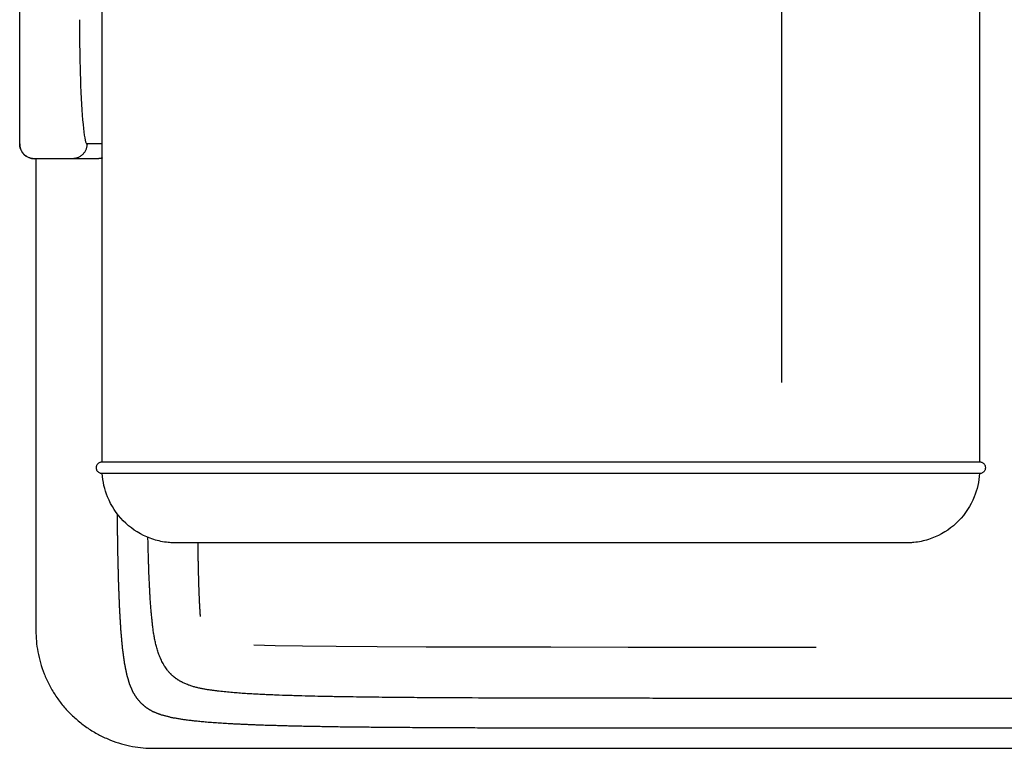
# Model space of a CAD drawing. Header units: millimetres. Extents: x -429 to 783, y -778 to 171.
# Tile 10 of 219: x -376 to -342, y -50 to -25. Entities that reach past the tile are written whole.
import ezdxf

# ---------------------------------------------------------------- set-up
doc = ezdxf.new("R2010")
doc.units = ezdxf.units.MM
doc.layers.get('0').update_dxf_attribs({"true_color": 0x000000})

msp = doc.modelspace()

# ---------------------------------------------------------------- linework, layer by layer
at = {"linetype": 'Continuous', "lineweight": -3}
for p, q in [((-367.946, -46.486), (-367.216, -46.507)), ((-367.216, -46.507), (-366.29, -46.524)), ((-366.29, -46.524), (-365.146, -46.537)), ((-365.146, -46.537), (-363.756, -46.547)), ((-363.756, -46.547), (-362.096, -46.554)), ((-362.096, -46.554), (-360.141, -46.559)), ((-360.141, -46.559), (-357.866, -46.562)), ((-357.866, -46.562), (-355.245, -46.564)), ((-355.245, -46.564), (-352.253, -46.564)), ((-352.253, -46.564), (-348.865, -46.564))]:
    msp.add_line(p, q, dxfattribs=at)
msp.add_lwpolyline([(-350.027, -37.593), (-350.027, 11.76)], dxfattribs=at)
for points, degree, knots in [([(-375.888, -25.278), (-375.888, -15.279), (-375.888, -5.279), (-375.888, -2.639), (-375.888, 0)], 2, [0, 0, 0, 199.99365, 199.99365, 223.164449, 223.164449, 223.164449]), ([(-375.888, -29.496), (-375.888, -29.496), (-375.888, -29.277), (-375.888, -28.357), (-375.888, -26.975), (-375.888, -25.848), (-375.888, -25.278)], 3, [-68.108857, -68.108857, -68.108857, -68.108857, -51.094928, -34.063285, -17.031643, 0, 0, 0, 0]), ([(-373.861, -25.278), (-373.861, -26.08), (-373.831, -27.583), (-373.73, -29.122), (-373.646, -29.498), (-373.604, -29.496)], 3, [446.328344, 446.328344, 446.328344, 446.328344, 470.207658, 492.360396, 514.513134, 514.513134, 514.513134, 514.513134]), ([(-375.888, -29.496), (-375.888, -29.506), (-375.888, -29.516), (-375.887, -29.526), (-375.887, -29.536), (-375.886, -29.546), (-375.885, -29.556), (-375.883, -29.567), (-375.882, -29.577), (-375.88, -29.587), (-375.878, -29.597), (-375.875, -29.608), (-375.873, -29.618), (-375.87, -29.629), (-375.867, -29.639), (-375.864, -29.649), (-375.861, -29.66), (-375.857, -29.67), (-375.853, -29.68), (-375.849, -29.69), (-375.844, -29.701), (-375.84, -29.711), (-375.835, -29.721), (-375.83, -29.731), (-375.824, -29.741), (-375.819, -29.75), (-375.813, -29.76), (-375.807, -29.77), (-375.8, -29.779), (-375.794, -29.788), (-375.787, -29.798), (-375.78, -29.807), (-375.773, -29.816), (-375.765, -29.824), (-375.758, -29.833), (-375.75, -29.841), (-375.742, -29.85), (-375.648, -29.944), (-375.521, -29.996), (-375.388, -29.996)], 3, [7.853982, 7.853982, 7.853982, 7.853982, 8.853981, 8.853981, 8.853981, 9.853981, 9.853981, 9.853981, 10.853981, 10.853981, 10.853981, 11.853981, 11.853981, 11.853981, 12.853981, 12.853981, 12.853981, 13.853981, 13.853981, 13.853981, 14.853982, 14.853982, 14.853982, 15.853982, 15.853982, 15.853982, 16.853982, 16.853982, 16.853982, 17.853982, 17.853982, 17.853982, 18.853982, 18.853982, 18.853982, 19.853982, 19.853982, 19.853982, 23.882718, 23.882718, 23.882718, 23.882718]), ([(-235.345, -33.197), (-235.345, -34.327), (-235.345, -35.458), (-235.346, -36.466), (-235.347, -37.475), (-235.349, -38.369), (-235.351, -39.263), (-235.354, -40.05), (-235.358, -40.837), (-235.364, -41.524), (-235.371, -42.212), (-235.38, -42.808), (-235.389, -43.403), (-235.402, -43.914), (-235.415, -44.425), (-235.432, -44.859), (-235.45, -45.293), (-235.472, -45.657), (-235.494, -46.021), (-235.521, -46.323), (-235.549, -46.625), (-235.583, -46.873), (-235.617, -47.12), (-235.657, -47.32), (-235.698, -47.52), (-235.746, -47.68), (-235.793, -47.84), (-235.849, -47.968), (-235.905, -48.096), (-235.969, -48.199), (-236.034, -48.302), (-236.107, -48.388), (-236.181, -48.474), (-236.264, -48.548), (-236.348, -48.623), (-236.442, -48.688), (-236.535, -48.754), (-236.64, -48.81), (-236.745, -48.867), (-236.861, -48.915), (-236.978, -48.964), (-237.107, -49.005), (-237.235, -49.046), (-237.377, -49.08), (-237.518, -49.114), (-237.674, -49.142), (-237.829, -49.17), (-237.998, -49.193), (-238.167, -49.215), (-238.351, -49.233), (-238.535, -49.25), (-238.734, -49.263), (-238.933, -49.277), (-239.148, -49.286), (-239.363, -49.295), (-239.595, -49.302), (-239.826, -49.308), (-240.075, -49.312), (-240.324, -49.316), (-240.59, -49.318), (-240.857, -49.32), (-241.142, -49.32), (-241.427, -49.321), (-241.731, -49.321), (-242.035, -49.321), (-242.36, -49.321), (-242.685, -49.321), (-243.041, -49.321), (-243.396, -49.321), (-243.792, -49.321), (-244.189, -49.321), (-244.636, -49.321), (-245.084, -49.321), (-245.594, -49.321), (-246.104, -49.321), (-246.687, -49.321), (-247.27, -49.321), (-247.936, -49.321), (-248.602, -49.321), (-249.362, -49.321), (-250.122, -49.321), (-250.987, -49.321), (-251.851, -49.321), (-252.831, -49.321), (-253.811, -49.321), (-254.917, -49.321), (-256.023, -49.321), (-257.266, -49.321), (-258.508, -49.321), (-259.898, -49.321), (-261.287, -49.321), (-262.835, -49.321), (-264.382, -49.321), (-266.098, -49.321), (-267.814, -49.321), (-269.709, -49.321), (-271.603, -49.321), (-273.682, -49.321), (-275.761, -49.321), (-278.004, -49.321), (-280.247, -49.321), (-282.63, -49.321), (-285.014, -49.321), (-287.512, -49.321), (-290.01, -49.321), (-292.598, -49.321), (-295.186, -49.321), (-297.838, -49.321), (-300.491, -49.321), (-303.184, -49.321), (-305.877, -49.321), (-308.586, -49.321), (-311.294, -49.321), (-313.992, -49.321), (-316.69, -49.321), (-319.354, -49.321), (-322.017, -49.321), (-324.621, -49.321), (-327.225, -49.321), (-329.745, -49.321), (-332.264, -49.321), (-334.673, -49.321), (-337.083, -49.321), (-339.358, -49.321), (-341.634, -49.321), (-343.749, -49.321), (-345.865, -49.321), (-347.797, -49.321), (-349.728, -49.321), (-351.457, -49.321), (-353.185, -49.321), (-354.716, -49.32), (-356.248, -49.32), (-357.595, -49.318), (-358.942, -49.316), (-360.118, -49.312), (-361.293, -49.308), (-362.309, -49.302), (-363.325, -49.295), (-364.194, -49.286), (-365.063, -49.277), (-365.797, -49.263), (-366.532, -49.25), (-367.144, -49.233), (-367.757, -49.215), (-368.259, -49.193), (-368.762, -49.17), (-369.168, -49.142), (-369.574, -49.114), (-369.895, -49.08), (-370.217, -49.046), (-370.466, -49.005), (-370.715, -48.964), (-370.904, -48.915), (-371.094, -48.867), (-371.236, -48.81), (-371.378, -48.754), (-371.486, -48.688), (-371.593, -48.623), (-371.678, -48.548), (-371.764, -48.474), (-371.837, -48.388), (-371.911, -48.302), (-371.975, -48.199), (-372.039, -48.096), (-372.095, -47.968), (-372.151, -47.84), (-372.199, -47.68), (-372.246, -47.52), (-372.287, -47.32), (-372.327, -47.12), (-372.361, -46.873), (-372.395, -46.625), (-372.423, -46.323), (-372.45, -46.021), (-372.472, -45.657), (-372.494, -45.293), (-372.512, -44.859), (-372.529, -44.425), (-372.542, -43.914), (-372.555, -43.403), (-372.564, -42.808), (-372.573, -42.212), (-372.574, -42.131), (-372.575, -42.05)], 2, [132, 132, 132, 133, 133, 134, 134, 135, 135, 136, 136, 137, 137, 138, 138, 139, 139, 140, 140, 141, 141, 142, 142, 143, 143, 144, 144, 145, 145, 146, 146, 147, 147, 148, 148, 149, 149, 150, 150, 151, 151, 152, 152, 153, 153, 154, 154, 155, 155, 156, 156, 157, 157, 158, 158, 159, 159, 160, 160, 161, 161, 162, 162, 163, 163, 164, 164, 165, 165, 166, 166, 167, 167, 168, 168, 169, 169, 170, 170, 171, 171, 172, 172, 173, 173, 174, 174, 175, 175, 176, 176, 177, 177, 178, 178, 179, 179, 180, 180, 181, 181, 182, 182, 183, 183, 184, 184, 185, 185, 186, 186, 187, 187, 188, 188, 189, 189, 190, 190, 191, 191, 192, 192, 193, 193, 194, 194, 195, 195, 196, 196, 197, 197, 198, 198, 199, 199, 200, 200, 201, 201, 202, 202, 203, 203, 204, 204, 205, 205, 206, 206, 207, 207, 208, 208, 209, 209, 210, 210, 211, 211, 212, 212, 213, 213, 214, 214, 215, 215, 216, 216, 217, 217, 218, 218, 219, 219, 220, 220, 221, 221, 222, 222, 223, 223, 223.118009, 223.118009, 223.118009]), ([(-373.288, -40.48), (-373.288, -40.455), (-373.283, -40.43), (-373.274, -40.406), (-373.269, -40.394), (-373.263, -40.382), (-373.256, -40.37), (-373.248, -40.359), (-373.239, -40.348), (-373.23, -40.338), (-373.22, -40.329), (-373.209, -40.32), (-373.198, -40.312), (-373.187, -40.305), (-373.174, -40.299), (-373.162, -40.294), (-373.15, -40.289), (-373.137, -40.286), (-373.125, -40.283), (-373.119, -40.282), (-373.112, -40.281), (-373.106, -40.281), (-373.101, -40.28), (-373.096, -40.28), (-373.088, -40.28)], 3, [1208.774812, 1208.774812, 1208.774812, 1208.774812, 1209.546211, 1209.546211, 1209.546211, 1209.958165, 1209.958165, 1209.958165, 1210.378822, 1210.378822, 1210.378822, 1210.79948, 1210.79948, 1210.79948, 1211.211334, 1211.211334, 1211.211334, 1211.606695, 1211.606695, 1211.606695, 1211.795957, 1211.795957, 1211.795957, 1211.952468, 1211.952468, 1211.952468, 1211.952468]), ([(-373.088, -40.28), (-373.035, -40.28), (-372.988, -40.28), (-372.929, -40.28), (-372.87, -40.28), (-372.798, -40.28), (-372.723, -40.28), (-372.685, -40.28), (-372.646, -40.28), (-372.601, -40.28), (-372.557, -40.28), (-372.508, -40.28), (-372.45, -40.28), (-372.391, -40.28), (-372.324, -40.28), (-372.243, -40.28), (-372.162, -40.28), (-372.068, -40.28), (-371.958, -40.28)], 3, [1213.341653, 1213.341653, 1213.341653, 1213.341653, 1235.681772, 1235.681772, 1235.681772, 1258.018964, 1258.018964, 1258.018964, 1269.204101, 1269.204101, 1269.204101, 1280.388273, 1280.388273, 1280.388273, 1291.56773, 1291.56773, 1291.56773, 1302.781621, 1302.781621, 1302.781621, 1302.781621]), ([(-371.958, -40.28), (-371.812, -40.28), (-371.637, -40.28), (-371.429, -40.28), (-371.324, -40.28), (-371.21, -40.28), (-371.087, -40.28), (-370.962, -40.28), (-370.828, -40.28), (-370.683, -40.28), (-370.538, -40.28), (-370.383, -40.28), (-370.218, -40.28), (-370.06, -40.28), (-369.892, -40.28), (-369.714, -40.28), (-369.528, -40.28), (-369.331, -40.28), (-369.128, -40.28), (-368.925, -40.28), (-368.715, -40.28), (-368.501, -40.28), (-368.286, -40.28), (-368.068, -40.28), (-367.847, -40.28), (-367.627, -40.28), (-367.404, -40.28), (-367.18, -40.28), (-366.956, -40.28), (-366.731, -40.28), (-366.506, -40.28), (-366.359, -40.28), (-366.213, -40.28), (-366.067, -40.28), (-365.79, -40.28), (-365.513, -40.28), (-365.235, -40.28), (-364.783, -40.28), (-364.329, -40.28), (-363.873, -40.28), (-363.418, -40.28), (-362.961, -40.28), (-362.502, -40.28), (-362.273, -40.28), (-362.044, -40.28), (-361.814, -40.28), (-361.585, -40.28), (-361.356, -40.28), (-361.127, -40.28), (-360.204, -40.28), (-359.279, -40.28), (-358.357, -40.28), (-357.895, -40.28), (-357.434, -40.28), (-356.975, -40.28), (-356.518, -40.28), (-356.062, -40.28), (-355.609, -40.28), (-355.156, -40.28), (-354.706, -40.28), (-354.26, -40.28), (-353.813, -40.28), (-353.371, -40.28), (-352.935, -40.28), (-352.5, -40.28), (-352.071, -40.28), (-351.656, -40.28), (-351.243, -40.28), (-350.843, -40.28), (-350.464, -40.28), (-350.274, -40.28), (-350.09, -40.28), (-349.912, -40.28), (-349.733, -40.28), (-349.561, -40.28), (-349.396, -40.28), (-349.061, -40.28), (-348.752, -40.28), (-348.466, -40.28), (-348.179, -40.28), (-347.915, -40.28), (-347.67, -40.28), (-347.428, -40.28), (-347.204, -40.28), (-346.995, -40.28), (-346.787, -40.28), (-346.594, -40.28), (-346.412, -40.28), (-346.23, -40.28), (-346.059, -40.28), (-345.895, -40.28), (-345.812, -40.28), (-345.732, -40.28), (-345.652, -40.28), (-345.574, -40.28), (-345.497, -40.28), (-345.422, -40.28), (-345.271, -40.28), (-345.127, -40.28), (-344.99, -40.28), (-344.853, -40.28), (-344.723, -40.28), (-344.603, -40.28), (-344.481, -40.28), (-344.369, -40.28), (-344.265, -40.28), (-344.057, -40.28), (-343.885, -40.28), (-343.75, -40.28), (-343.682, -40.28), (-343.624, -40.28), (-343.574, -40.28), (-343.525, -40.28), (-343.484, -40.28), (-343.45, -40.28), (-343.416, -40.28), (-343.389, -40.28), (-343.366, -40.28), (-343.356, -40.28), (-343.347, -40.28), (-343.339, -40.28), (-343.335, -40.28), (-343.331, -40.28), (-343.322, -40.28)], 3, [1302.781621, 1302.781621, 1302.781621, 1302.781621, 1316.588277, 1316.588277, 1316.588277, 1323.569999, 1323.569999, 1323.569999, 1330.621647, 1330.621647, 1330.621647, 1337.64446, 1337.64446, 1337.64446, 1344.341483, 1344.341483, 1344.341483, 1351.378398, 1351.378398, 1351.378398, 1358.414595, 1358.414595, 1358.414595, 1365.470707, 1365.470707, 1365.470707, 1372.504491, 1372.504491, 1372.504491, 1379.532072, 1379.532072, 1379.532072, 1384.084693, 1384.084693, 1384.084693, 1392.681497, 1392.681497, 1392.681497, 1406.705507, 1406.705507, 1406.705507, 1420.726626, 1420.726626, 1420.726626, 1427.710389, 1427.710389, 1427.710389, 1434.677788, 1434.677788, 1434.677788, 1462.689758, 1462.689758, 1462.689758, 1476.706047, 1476.706047, 1476.706047, 1490.642325, 1490.642325, 1490.642325, 1504.578401, 1504.578401, 1504.578401, 1518.558426, 1518.558426, 1518.558426, 1532.561594, 1532.561594, 1532.561594, 1546.480187, 1546.480187, 1546.480187, 1553.440213, 1553.440213, 1553.440213, 1560.413771, 1560.413771, 1560.413771, 1574.487153, 1574.487153, 1574.487153, 1588.555415, 1588.555415, 1588.555415, 1602.510711, 1602.510711, 1602.510711, 1616.473428, 1616.473428, 1616.473428, 1630.525261, 1630.525261, 1630.525261, 1637.597714, 1637.597714, 1637.597714, 1644.584168, 1644.584168, 1644.584168, 1658.543809, 1658.543809, 1658.543809, 1672.511003, 1672.511003, 1672.511003, 1686.550341, 1686.550341, 1686.550341, 1714.621308, 1714.621308, 1714.621308, 1728.631751, 1728.631751, 1728.631751, 1742.618464, 1742.618464, 1742.618464, 1756.666085, 1756.666085, 1756.666085, 1762.996603, 1762.996603, 1762.996603, 1766.498036, 1766.498036, 1766.498036, 1766.498036]), ([(-343.322, -40.28), (-343.313, -40.28), (-343.308, -40.28), (-343.304, -40.281), (-343.297, -40.281), (-343.291, -40.282), (-343.285, -40.283), (-343.273, -40.286), (-343.26, -40.289), (-343.248, -40.294), (-343.236, -40.299), (-343.224, -40.305), (-343.213, -40.312), (-343.201, -40.32), (-343.191, -40.329), (-343.181, -40.338), (-343.171, -40.348), (-343.163, -40.359), (-343.155, -40.37), (-343.148, -40.382), (-343.142, -40.394), (-343.137, -40.406), (-343.127, -40.43), (-343.123, -40.455), (-343.123, -40.48)], 3, [1766.498036, 1766.498036, 1766.498036, 1766.498036, 1766.603974, 1766.603974, 1766.603974, 1766.791876, 1766.791876, 1766.791876, 1767.184536, 1767.184536, 1767.184536, 1767.593891, 1767.593891, 1767.593891, 1768.012442, 1768.012442, 1768.012442, 1768.431484, 1768.431484, 1768.431484, 1768.842295, 1768.842295, 1768.842295, 1769.612268, 1769.612268, 1769.612268, 1769.612268]), ([(-373.088, -40.68), (-373.096, -40.68), (-373.101, -40.68), (-373.106, -40.679), (-373.112, -40.678), (-373.119, -40.678), (-373.125, -40.677), (-373.137, -40.674), (-373.15, -40.671), (-373.162, -40.666), (-373.174, -40.661), (-373.187, -40.655), (-373.198, -40.647), (-373.209, -40.64), (-373.22, -40.631), (-373.23, -40.621), (-373.239, -40.612), (-373.248, -40.601), (-373.256, -40.589), (-373.263, -40.578), (-373.269, -40.566), (-373.274, -40.553), (-373.283, -40.53), (-373.288, -40.505), (-373.288, -40.48)], 3, [1205.597155, 1205.597155, 1205.597155, 1205.597155, 1205.753668, 1205.753668, 1205.753668, 1205.94293, 1205.94293, 1205.94293, 1206.338291, 1206.338291, 1206.338291, 1206.750145, 1206.750145, 1206.750145, 1207.170803, 1207.170803, 1207.170803, 1207.59146, 1207.59146, 1207.59146, 1208.003413, 1208.003413, 1208.003413, 1208.774812, 1208.774812, 1208.774812, 1208.774812]), ([(-373.085, -40.68), (-373.085, -40.68), (-373.085, -40.68), (-373.086, -40.68), (-373.086, -40.68), (-373.087, -40.68), (-373.087, -40.68), (-373.088, -40.68)], 3, [651.08526552, 651.08526552, 651.08526552, 651.08526552, 651.09455835, 651.09455835, 651.11147375, 651.11147375, 651.12428991, 651.12428991, 651.12428991, 651.12428991]), ([(-371.958, -40.68), (-372.068, -40.68), (-372.162, -40.68), (-372.243, -40.68), (-372.324, -40.68), (-372.391, -40.68), (-372.45, -40.68), (-372.508, -40.68), (-372.557, -40.68), (-372.601, -40.68), (-372.646, -40.68), (-372.685, -40.68), (-372.723, -40.68), (-372.798, -40.68), (-372.87, -40.68), (-372.929, -40.68), (-372.988, -40.68), (-373.035, -40.68), (-373.062, -40.68), (-373.07, -40.68), (-373.077, -40.68), (-373.088, -40.68)], 3, [2236.502063, 2236.502063, 2236.502063, 2236.502063, 2247.543804, 2247.543804, 2247.543804, 2258.55164, 2258.55164, 2258.55164, 2269.564119, 2269.564119, 2269.564119, 2280.577549, 2280.577549, 2280.577549, 2302.571832, 2302.571832, 2302.571832, 2324.568999, 2324.568999, 2324.568999, 2332.01978, 2332.01978, 2332.01978, 2332.01978]), ([(-370.589, -43.031), (-370.6, -43.031), (-370.622, -43.031), (-370.647, -43.03), (-370.662, -43.03), (-370.734, -43.028), (-370.791, -43.024), (-370.933, -43.009), (-371.017, -42.996), (-371.263, -42.945), (-371.422, -42.895), (-371.575, -42.829), (-371.874, -42.7), (-372.146, -42.514), (-372.375, -42.281), (-372.603, -42.047), (-372.784, -41.772), (-372.907, -41.469), (-373.009, -41.217), (-373.069, -40.951), (-373.085, -40.68)], 3, [613.107573, 613.107573, 613.107573, 613.107573, 613.43817, 613.43817, 613.878963, 613.878963, 615.623164, 615.623164, 618.198036, 618.198036, 623.2433, 623.2433, 623.2433, 633.06895, 633.06895, 633.06895, 642.895481, 642.895481, 642.895481, 651.085266, 651.085266, 651.085266, 651.085266]), ([(-343.322, -40.68), (-343.331, -40.68), (-343.335, -40.68), (-343.339, -40.68), (-343.347, -40.68), (-343.356, -40.68), (-343.366, -40.68), (-343.389, -40.68), (-343.416, -40.68), (-343.45, -40.68), (-343.484, -40.68), (-343.525, -40.68), (-343.574, -40.68), (-343.624, -40.68), (-343.682, -40.68), (-343.75, -40.68), (-343.885, -40.68), (-344.057, -40.68), (-344.265, -40.68), (-344.369, -40.68), (-344.481, -40.68), (-344.603, -40.68), (-344.723, -40.68), (-344.853, -40.68), (-344.99, -40.68), (-345.127, -40.68), (-345.271, -40.68), (-345.422, -40.68), (-345.497, -40.68), (-345.574, -40.68), (-345.652, -40.68), (-345.732, -40.68), (-345.812, -40.68), (-345.895, -40.68), (-346.059, -40.68), (-346.23, -40.68), (-346.412, -40.68), (-346.594, -40.68), (-346.787, -40.68), (-346.995, -40.68), (-347.204, -40.68), (-347.428, -40.68), (-347.67, -40.68), (-347.915, -40.68), (-348.179, -40.68), (-348.466, -40.68), (-348.752, -40.68), (-349.061, -40.68), (-349.396, -40.68), (-349.561, -40.68), (-349.733, -40.68), (-349.912, -40.68), (-350.09, -40.68), (-350.274, -40.68), (-350.464, -40.68), (-350.843, -40.68), (-351.243, -40.68), (-351.656, -40.68), (-352.071, -40.68), (-352.5, -40.68), (-352.935, -40.68), (-353.371, -40.68), (-353.813, -40.68), (-354.26, -40.68), (-354.706, -40.68), (-355.156, -40.68), (-355.609, -40.68), (-356.062, -40.68), (-356.518, -40.68), (-356.975, -40.68), (-357.434, -40.68), (-357.895, -40.68), (-358.357, -40.68), (-359.279, -40.68), (-360.204, -40.68), (-361.127, -40.68), (-361.356, -40.68), (-361.585, -40.68), (-361.814, -40.68), (-362.044, -40.68), (-362.273, -40.68), (-362.502, -40.68), (-362.961, -40.68), (-363.418, -40.68), (-363.873, -40.68), (-364.329, -40.68), (-364.783, -40.68), (-365.235, -40.68), (-365.513, -40.68), (-365.79, -40.68), (-366.067, -40.68), (-366.213, -40.68), (-366.359, -40.68), (-366.506, -40.68), (-366.731, -40.68), (-366.956, -40.68), (-367.18, -40.68), (-367.404, -40.68), (-367.627, -40.68), (-367.847, -40.68), (-368.068, -40.68), (-368.286, -40.68), (-368.501, -40.68), (-368.715, -40.68), (-368.925, -40.68), (-369.128, -40.68), (-369.331, -40.68), (-369.528, -40.68), (-369.714, -40.68), (-369.892, -40.68), (-370.06, -40.68), (-370.218, -40.68), (-370.383, -40.68), (-370.538, -40.68), (-370.683, -40.68), (-370.828, -40.68), (-370.962, -40.68), (-371.087, -40.68), (-371.21, -40.68), (-371.324, -40.68), (-371.429, -40.68), (-371.637, -40.68), (-371.812, -40.68), (-371.958, -40.68)], 3, [1772.725764, 1772.725764, 1772.725764, 1772.725764, 1776.227649, 1776.227649, 1776.227649, 1782.558984, 1782.558984, 1782.558984, 1796.608419, 1796.608419, 1796.608419, 1810.596939, 1810.596939, 1810.596939, 1824.609191, 1824.609191, 1824.609191, 1852.683783, 1852.683783, 1852.683783, 1866.724934, 1866.724934, 1866.724934, 1880.693932, 1880.693932, 1880.693932, 1894.655376, 1894.655376, 1894.655376, 1901.642731, 1901.642731, 1901.642731, 1908.716098, 1908.716098, 1908.716098, 1922.769746, 1922.769746, 1922.769746, 1936.734266, 1936.734266, 1936.734266, 1950.691364, 1950.691364, 1950.691364, 1964.761443, 1964.761443, 1964.761443, 1978.836642, 1978.836642, 1978.836642, 1985.811101, 1985.811101, 1985.811101, 1992.772026, 1992.772026, 1992.772026, 2006.692416, 2006.692416, 2006.692416, 2020.697392, 2020.697392, 2020.697392, 2034.679223, 2034.679223, 2034.679223, 2048.617098, 2048.617098, 2048.617098, 2062.555176, 2062.555176, 2062.555176, 2076.573275, 2076.573275, 2076.573275, 2104.588863, 2104.588863, 2104.588863, 2111.557162, 2111.557162, 2111.557162, 2118.541827, 2118.541827, 2118.541827, 2132.564756, 2132.564756, 2132.564756, 2146.590577, 2146.590577, 2146.590577, 2155.188492, 2155.188492, 2155.188492, 2159.7417, 2159.7417, 2159.7417, 2166.770189, 2166.770189, 2166.770189, 2173.804881, 2173.804881, 2173.804881, 2180.861904, 2180.861904, 2180.861904, 2187.89901, 2187.89901, 2187.89901, 2194.936833, 2194.936833, 2194.936833, 2201.634721, 2201.634721, 2201.634721, 2208.658441, 2208.658441, 2208.658441, 2215.711, 2215.711, 2215.711, 2222.693624, 2222.693624, 2222.693624, 2236.502063, 2236.502063, 2236.502063, 2236.502063]), ([(-343.325, -40.68), (-343.341, -40.951), (-343.4, -41.216), (-343.502, -41.469), (-343.624, -41.772), (-343.804, -42.047), (-344.031, -42.281), (-344.258, -42.513), (-344.528, -42.7), (-344.827, -42.829), (-344.979, -42.895), (-345.137, -42.945), (-345.382, -42.996), (-345.465, -43.009), (-345.606, -43.024), (-345.663, -43.028), (-345.735, -43.03), (-345.749, -43.03), (-345.775, -43.031), (-345.796, -43.031), (-345.807, -43.031)], 3, [2.008818, 2.008818, 2.008818, 2.008818, 10.194943, 10.194943, 10.194943, 20.004416, 20.004416, 20.004416, 29.794709, 29.794709, 29.794709, 34.816465, 34.816465, 37.378693, 37.378693, 39.114292, 39.114292, 39.552944, 39.552944, 39.881953, 39.881953, 39.881953, 39.881953]), ([(-343.123, -40.48), (-343.123, -40.505), (-343.127, -40.53), (-343.137, -40.553), (-343.142, -40.566), (-343.148, -40.578), (-343.155, -40.589), (-343.163, -40.601), (-343.171, -40.612), (-343.181, -40.621), (-343.191, -40.631), (-343.201, -40.64), (-343.213, -40.647), (-343.224, -40.655), (-343.236, -40.661), (-343.248, -40.666), (-343.26, -40.671), (-343.273, -40.674), (-343.285, -40.677), (-343.291, -40.678), (-343.297, -40.678), (-343.304, -40.679), (-343.308, -40.679), (-343.313, -40.68), (-343.321, -40.68)], 3, [1769.612268, 1769.612268, 1769.612268, 1769.612268, 1770.381649, 1770.381649, 1770.381649, 1770.792145, 1770.792145, 1770.792145, 1771.210866, 1771.210866, 1771.210866, 1771.629096, 1771.629096, 1771.629096, 1772.038137, 1772.038137, 1772.038137, 1772.430496, 1772.430496, 1772.430496, 1772.618254, 1772.618254, 1772.618254, 1772.724106, 1772.724106, 1772.724106, 1772.724106]), ([(-348.583, -48.305), (-349.72, -48.305), (-350.856, -48.305), (-351.992, -48.305), (-352.562, -48.305), (-353.132, -48.305), (-353.702, -48.305), (-353.902, -48.305), (-354.101, -48.305), (-354.301, -48.305), (-354.444, -48.304), (-354.587, -48.304), (-354.73, -48.304), (-355.302, -48.304), (-355.874, -48.303), (-356.446, -48.303), (-356.589, -48.303), (-356.732, -48.302), (-356.875, -48.302), (-357.019, -48.302), (-357.162, -48.302), (-357.305, -48.301), (-357.592, -48.301), (-357.879, -48.3), (-358.166, -48.3), (-358.453, -48.299), (-358.741, -48.299), (-359.028, -48.298), (-359.172, -48.297), (-359.315, -48.297), (-359.459, -48.296), (-359.603, -48.296), (-359.747, -48.295), (-359.891, -48.295), (-360.467, -48.293), (-361.044, -48.29), (-361.62, -48.287), (-361.764, -48.286), (-361.909, -48.285), (-362.053, -48.284), (-362.125, -48.284), (-362.197, -48.283), (-362.27, -48.282), (-362.313, -48.282), (-362.356, -48.282), (-362.4, -48.282), (-362.544, -48.28), (-362.689, -48.279), (-362.833, -48.278), (-363.123, -48.276), (-363.412, -48.273), (-363.701, -48.27), (-363.991, -48.266), (-364.281, -48.263), (-364.571, -48.258), (-364.716, -48.256), (-364.861, -48.254), (-365.006, -48.251), (-365.043, -48.251), (-365.079, -48.25), (-365.115, -48.25), (-365.152, -48.249), (-365.188, -48.248), (-365.224, -48.248), (-365.297, -48.246), (-365.369, -48.245), (-365.442, -48.244), (-365.587, -48.241), (-365.733, -48.238), (-365.878, -48.234), (-366.024, -48.231), (-366.169, -48.227), (-366.315, -48.223), (-366.351, -48.222), (-366.388, -48.221), (-366.424, -48.22), (-366.461, -48.219), (-366.497, -48.218), (-366.534, -48.217), (-366.607, -48.215), (-366.68, -48.213), (-366.753, -48.21), (-366.899, -48.206), (-367.045, -48.2), (-367.192, -48.195), (-367.265, -48.192), (-367.338, -48.189), (-367.411, -48.186), (-367.484, -48.183), (-367.557, -48.179), (-367.63, -48.176), (-367.703, -48.172), (-367.776, -48.169), (-367.848, -48.165), (-367.867, -48.164), (-367.885, -48.163), (-367.903, -48.162), (-367.921, -48.161), (-367.939, -48.16), (-367.958, -48.159), (-367.994, -48.157), (-368.03, -48.155), (-368.067, -48.153), (-368.14, -48.149), (-368.212, -48.144), (-368.285, -48.139), (-368.322, -48.137), (-368.358, -48.134), (-368.395, -48.132), (-368.431, -48.129), (-368.468, -48.126), (-368.505, -48.123), (-368.541, -48.121), (-368.578, -48.118), (-368.615, -48.115), (-368.652, -48.112), (-368.688, -48.108), (-368.725, -48.105), (-368.762, -48.102), (-368.799, -48.098), (-368.836, -48.095), (-368.873, -48.091), (-368.91, -48.087), (-368.948, -48.084), (-368.985, -48.08), (-369.022, -48.076), (-369.06, -48.071), (-369.097, -48.067), (-369.135, -48.063), (-369.172, -48.058), (-369.21, -48.054), (-369.248, -48.049), (-369.285, -48.044), (-369.295, -48.043), (-369.304, -48.042), (-369.314, -48.04), (-369.323, -48.039), (-369.333, -48.038), (-369.342, -48.037), (-369.362, -48.034), (-369.381, -48.031), (-369.4, -48.029), (-369.439, -48.023), (-369.477, -48.018), (-369.516, -48.012), (-369.555, -48.005), (-369.595, -47.999), (-369.634, -47.992), (-369.673, -47.985), (-369.713, -47.977), (-369.752, -47.969), (-369.792, -47.96), (-369.831, -47.952), (-369.871, -47.942), (-369.891, -47.937), (-369.91, -47.932), (-369.93, -47.927), (-369.95, -47.921), (-369.97, -47.916), (-369.99, -47.91), (-370.009, -47.904), (-370.029, -47.898), (-370.049, -47.892), (-370.068, -47.886), (-370.088, -47.879), (-370.108, -47.873), (-370.127, -47.866), (-370.147, -47.859), (-370.166, -47.852), (-370.186, -47.844), (-370.205, -47.837), (-370.224, -47.829), (-370.244, -47.821), (-370.263, -47.813), (-370.282, -47.804), (-370.302, -47.795), (-370.321, -47.787), (-370.34, -47.777), (-370.359, -47.768), (-370.378, -47.758), (-370.396, -47.748), (-370.406, -47.743), (-370.415, -47.738), (-370.424, -47.733), (-370.434, -47.728), (-370.443, -47.723), (-370.452, -47.717), (-370.462, -47.712), (-370.471, -47.706), (-370.48, -47.701), (-370.489, -47.695), (-370.498, -47.69), (-370.507, -47.684), (-370.526, -47.672), (-370.544, -47.66), (-370.561, -47.648), (-370.57, -47.642), (-370.579, -47.635), (-370.588, -47.629), (-370.593, -47.626), (-370.597, -47.622), (-370.601, -47.619), (-370.606, -47.616), (-370.61, -47.613), (-370.614, -47.609), (-370.619, -47.606), (-370.623, -47.603), (-370.628, -47.599), (-370.632, -47.596), (-370.636, -47.592), (-370.641, -47.589), (-370.645, -47.586), (-370.649, -47.582), (-370.653, -47.579), (-370.658, -47.575), (-370.662, -47.572), (-370.666, -47.568), (-370.67, -47.564), (-370.675, -47.561), (-370.679, -47.557), (-370.683, -47.554), (-370.687, -47.55), (-370.691, -47.546), (-370.7, -47.539), (-370.708, -47.532), (-370.716, -47.524), (-370.72, -47.52), (-370.725, -47.516), (-370.729, -47.513), (-370.733, -47.509), (-370.737, -47.505), (-370.741, -47.501), (-370.745, -47.497), (-370.749, -47.493), (-370.753, -47.489), (-370.757, -47.485), (-370.761, -47.481), (-370.765, -47.477), (-370.775, -47.467), (-370.786, -47.456), (-370.796, -47.445), (-370.806, -47.434), (-370.816, -47.423), (-370.826, -47.412), (-370.835, -47.401), (-370.845, -47.389), (-370.854, -47.378), (-370.864, -47.367), (-370.873, -47.355), (-370.882, -47.343), (-370.9, -47.321), (-370.917, -47.297), (-370.933, -47.273), (-370.95, -47.249), (-370.966, -47.225), (-370.981, -47.201), (-370.996, -47.177), (-371.01, -47.152), (-371.024, -47.127), (-371.038, -47.102), (-371.051, -47.077), (-371.064, -47.052), (-371.076, -47.027), (-371.088, -47.001), (-371.1, -46.976), (-371.111, -46.95), (-371.122, -46.925), (-371.133, -46.899), (-371.143, -46.874), (-371.153, -46.848), (-371.163, -46.822), (-371.172, -46.796), (-371.181, -46.77), (-371.19, -46.744), (-371.199, -46.719), (-371.207, -46.693), (-371.215, -46.667), (-371.223, -46.641), (-371.23, -46.616), (-371.238, -46.59), (-371.245, -46.564), (-371.252, -46.538), (-371.258, -46.513), (-371.265, -46.487), (-371.271, -46.462), (-371.277, -46.436), (-371.283, -46.411), (-371.289, -46.385), (-371.294, -46.36), (-371.3, -46.334), (-371.305, -46.309), (-371.31, -46.283), (-371.315, -46.258), (-371.32, -46.233), (-371.324, -46.207), (-371.329, -46.182), (-371.333, -46.157), (-371.337, -46.131), (-371.341, -46.106), (-371.345, -46.081), (-371.349, -46.056), (-371.353, -46.031), (-371.356, -46.006), (-371.36, -45.981), (-371.363, -45.956), (-371.367, -45.931), (-371.37, -45.906), (-371.373, -45.881), (-371.376, -45.856), (-371.379, -45.831), (-371.382, -45.806), (-371.385, -45.781), (-371.387, -45.757), (-371.39, -45.732), (-371.393, -45.707), (-371.395, -45.683), (-371.398, -45.658), (-371.4, -45.634), (-371.403, -45.609), (-371.404, -45.597), (-371.405, -45.585), (-371.406, -45.572), (-371.407, -45.56), (-371.408, -45.548), (-371.41, -45.536), (-371.414, -45.487), (-371.419, -45.438), (-371.423, -45.389), (-371.431, -45.291), (-371.439, -45.194), (-371.446, -45.096), (-371.453, -44.998), (-371.46, -44.9), (-371.466, -44.802), (-371.469, -44.754), (-371.472, -44.705), (-371.475, -44.656), (-371.477, -44.607), (-371.48, -44.558), (-371.482, -44.509), (-371.487, -44.412), (-371.492, -44.314), (-371.496, -44.217), (-371.5, -44.119), (-371.504, -44.022), (-371.507, -43.924), (-371.509, -43.876), (-371.511, -43.827), (-371.512, -43.778), (-371.513, -43.754), (-371.514, -43.73), (-371.515, -43.706), (-371.516, -43.681), (-371.516, -43.657), (-371.517, -43.633), (-371.52, -43.535), (-371.523, -43.438), (-371.525, -43.341), (-371.53, -43.176), (-371.534, -43.01), (-371.537, -42.845)], 3, [1992.374079, 1992.374079, 1992.374079, 1992.374079, 2026.460355, 2026.460355, 2026.460355, 2043.559477, 2043.559477, 2043.559477, 2049.552941, 2049.552941, 2049.552941, 2053.836763, 2053.836763, 2053.836763, 2070.999056, 2070.999056, 2070.999056, 2075.295861, 2075.295861, 2075.295861, 2079.59529, 2079.59529, 2079.59529, 2088.202242, 2088.202242, 2088.202242, 2096.819668, 2096.819668, 2096.819668, 2101.132354, 2101.132354, 2101.132354, 2105.448239, 2105.448239, 2105.448239, 2122.741234, 2122.741234, 2122.741234, 2127.071613, 2127.071613, 2127.071613, 2129.238109, 2129.238109, 2129.238109, 2130.537944, 2130.537944, 2130.537944, 2134.873917, 2134.873917, 2134.873917, 2143.556485, 2143.556485, 2143.556485, 2152.254817, 2152.254817, 2152.254817, 2156.607991, 2156.607991, 2156.607991, 2157.696352, 2157.696352, 2157.696352, 2158.785392, 2158.785392, 2158.785392, 2160.963506, 2160.963506, 2160.963506, 2165.325093, 2165.325093, 2165.325093, 2169.695177, 2169.695177, 2169.695177, 2170.789366, 2170.789366, 2170.789366, 2171.884195, 2171.884195, 2171.884195, 2174.077089, 2174.077089, 2174.077089, 2178.467705, 2178.467705, 2178.467705, 2180.66209, 2180.66209, 2180.66209, 2182.854976, 2182.854976, 2182.854976, 2185.04374, 2185.04374, 2185.04374, 2185.589952, 2185.589952, 2185.589952, 2186.136624, 2186.136624, 2186.136624, 2187.229431, 2187.229431, 2187.229431, 2189.419369, 2189.419369, 2189.419369, 2190.516912, 2190.516912, 2190.516912, 2191.618255, 2191.618255, 2191.618255, 2192.722946, 2192.722946, 2192.722946, 2193.832188, 2193.832188, 2193.832188, 2194.94625, 2194.94625, 2194.94625, 2196.066394, 2196.066394, 2196.066394, 2197.192868, 2197.192868, 2197.192868, 2198.32666, 2198.32666, 2198.32666, 2199.468046, 2199.468046, 2199.468046, 2199.754894, 2199.754894, 2199.754894, 2200.042558, 2200.042558, 2200.042558, 2200.623086, 2200.623086, 2200.623086, 2201.798019, 2201.798019, 2201.798019, 2202.99055, 2202.99055, 2202.99055, 2204.19653, 2204.19653, 2204.19653, 2205.414486, 2205.414486, 2205.414486, 2206.027363, 2206.027363, 2206.027363, 2206.643088, 2206.643088, 2206.643088, 2207.261138, 2207.261138, 2207.261138, 2207.881688, 2207.881688, 2207.881688, 2208.504832, 2208.504832, 2208.504832, 2209.130629, 2209.130629, 2209.130629, 2209.759744, 2209.759744, 2209.759744, 2210.392769, 2210.392769, 2210.392769, 2211.028607, 2211.028607, 2211.028607, 2211.348614, 2211.348614, 2211.348614, 2211.669526, 2211.669526, 2211.669526, 2211.991284, 2211.991284, 2211.991284, 2212.314001, 2212.314001, 2212.314001, 2212.963673, 2212.963673, 2212.963673, 2213.291238, 2213.291238, 2213.291238, 2213.455366, 2213.455366, 2213.455366, 2213.619412, 2213.619412, 2213.619412, 2213.784511, 2213.784511, 2213.784511, 2213.949711, 2213.949711, 2213.949711, 2214.115063, 2214.115063, 2214.115063, 2214.28078, 2214.28078, 2214.28078, 2214.447202, 2214.447202, 2214.447202, 2214.614206, 2214.614206, 2214.614206, 2214.948574, 2214.948574, 2214.948574, 2215.116747, 2215.116747, 2215.116747, 2215.285613, 2215.285613, 2215.285613, 2215.454113, 2215.454113, 2215.454113, 2215.622693, 2215.622693, 2215.622693, 2216.070897, 2216.070897, 2216.070897, 2216.516644, 2216.516644, 2216.516644, 2216.959472, 2216.959472, 2216.959472, 2217.399926, 2217.399926, 2217.399926, 2218.272598, 2218.272598, 2218.272598, 2219.137644, 2219.137644, 2219.137644, 2219.993792, 2219.993792, 2219.993792, 2220.843382, 2220.843382, 2220.843382, 2221.684975, 2221.684975, 2221.684975, 2222.520608, 2222.520608, 2222.520608, 2223.348615, 2223.348615, 2223.348615, 2224.170218, 2224.170218, 2224.170218, 2224.983771, 2224.983771, 2224.983771, 2225.789134, 2225.789134, 2225.789134, 2226.58578, 2226.58578, 2226.58578, 2227.375479, 2227.375479, 2227.375479, 2228.159974, 2228.159974, 2228.159974, 2228.938218, 2228.938218, 2228.938218, 2229.712689, 2229.712689, 2229.712689, 2230.481682, 2230.481682, 2230.481682, 2231.246467, 2231.246467, 2231.246467, 2232.006616, 2232.006616, 2232.006616, 2232.763218, 2232.763218, 2232.763218, 2233.515293, 2233.515293, 2233.515293, 2234.263532, 2234.263532, 2234.263532, 2235.007346, 2235.007346, 2235.007346, 2235.747505, 2235.747505, 2235.747505, 2236.115922, 2236.115922, 2236.115922, 2236.484172, 2236.484172, 2236.484172, 2237.956186, 2237.956186, 2237.956186, 2240.899046, 2240.899046, 2240.899046, 2243.838779, 2243.838779, 2243.838779, 2245.307796, 2245.307796, 2245.307796, 2246.775529, 2246.775529, 2246.775529, 2249.705728, 2249.705728, 2249.705728, 2252.629866, 2252.629866, 2252.629866, 2254.090112, 2254.090112, 2254.090112, 2254.819856, 2254.819856, 2254.819856, 2255.549142, 2255.549142, 2255.549142, 2258.465461, 2258.465461, 2258.465461, 2263.429913, 2263.429913, 2263.429913, 2263.429913]), ([(-369.591, -43.031), (-369.62, -43.031), (-369.647, -43.031), (-369.677, -43.031), (-369.68, -43.031), (-369.687, -43.031), (-369.69, -43.031), (-369.7, -43.031), (-369.706, -43.031), (-369.725, -43.031), (-369.737, -43.031), (-369.774, -43.031), (-369.797, -43.031), (-369.842, -43.031), (-369.863, -43.031), (-369.893, -43.031), (-369.903, -43.031), (-369.918, -43.031), (-369.923, -43.031), (-369.932, -43.031), (-369.937, -43.031), (-369.961, -43.031), (-369.978, -43.031), (-370.013, -43.031), (-370.029, -43.031), (-370.061, -43.031), (-370.076, -43.031), (-370.105, -43.031), (-370.12, -43.031), (-370.14, -43.031), (-370.147, -43.031), (-370.161, -43.031), (-370.168, -43.031), (-370.188, -43.031), (-370.201, -43.031), (-370.22, -43.031), (-370.226, -43.031), (-370.236, -43.031), (-370.239, -43.031), (-370.245, -43.031), (-370.248, -43.031), (-370.276, -43.031), (-370.301, -43.031), (-370.337, -43.031), (-370.348, -43.031), (-370.365, -43.031), (-370.371, -43.031), (-370.379, -43.031), (-370.382, -43.031), (-370.387, -43.031), (-370.39, -43.031), (-370.435, -43.031), (-370.473, -43.031), (-370.506, -43.031), (-370.508, -43.031), (-370.512, -43.031), (-370.513, -43.031), (-370.519, -43.031), (-370.522, -43.031), (-370.532, -43.031), (-370.539, -43.031), (-370.547, -43.031), (-370.55, -43.031), (-370.554, -43.031), (-370.555, -43.031), (-370.558, -43.031), (-370.559, -43.031), (-370.565, -43.031), (-370.569, -43.031), (-370.589, -43.031)], 3, [508.389845, 508.389845, 508.389845, 508.389845, 512.048868, 512.048868, 512.512044, 512.512044, 512.976632, 512.976632, 513.910078, 513.910078, 515.794127, 515.794127, 519.631284, 519.631284, 523.559873, 523.559873, 525.558147, 525.558147, 526.565766, 526.565766, 527.579102, 527.579102, 531.691591, 531.691591, 535.901799, 535.901799, 540.214146, 540.214146, 544.632579, 544.632579, 546.882336, 546.882336, 549.156316, 549.156316, 553.759346, 553.759346, 556.079505, 556.079505, 557.242303, 557.242303, 558.40617, 558.40617, 567.724727, 567.724727, 572.371775, 572.371775, 574.687663, 574.687663, 575.843129, 575.843129, 576.996765, 576.996765, 595.221524, 595.221524, 596.348588, 596.348588, 597.474397, 597.474397, 599.72228, 599.72228, 604.203052, 604.203052, 606.435853, 606.435853, 607.550359, 607.550359, 608.663673, 608.663673, 613.107573, 613.107573, 613.107573, 613.107573]), ([(-369.754, -45.527), (-369.759, -45.464), (-369.765, -45.4), (-369.776, -45.194), (-369.788, -44.987), (-369.798, -44.726), (-369.808, -44.465), (-369.816, -44.141), (-369.825, -43.818), (-369.831, -43.424), (-369.838, -43.031)], 2, [4.601819, 4.601819, 4.601819, 5, 5, 6, 6, 7, 7, 8, 8, 8.999808, 8.999808, 8.999808]), ([(-345.807, -43.031), (-345.868, -43.031), (-345.875, -43.031), (-345.899, -43.031), (-345.917, -43.031), (-345.943, -43.031), (-345.948, -43.031), (-345.956, -43.031), (-345.959, -43.031), (-345.965, -43.031), (-345.968, -43.031), (-345.982, -43.031), (-345.994, -43.031), (-346.033, -43.031), (-346.061, -43.031), (-346.108, -43.031), (-346.125, -43.031), (-346.16, -43.031), (-346.178, -43.031), (-346.235, -43.031), (-346.276, -43.031), (-346.331, -43.031), (-346.342, -43.031), (-346.365, -43.031), (-346.377, -43.031), (-346.412, -43.031), (-346.437, -43.031), (-346.513, -43.031), (-346.567, -43.031), (-346.638, -43.031), (-346.652, -43.031), (-346.681, -43.031), (-346.696, -43.031), (-346.741, -43.031), (-346.772, -43.031), (-346.857, -43.031), (-346.914, -43.031), (-346.987, -43.031), (-347.002, -43.031), (-347.032, -43.031), (-347.047, -43.031), (-347.093, -43.031), (-347.124, -43.031), (-347.219, -43.031), (-347.285, -43.031), (-347.369, -43.031), (-347.386, -43.031), (-347.412, -43.031), (-347.421, -43.031), (-347.438, -43.031), (-347.447, -43.031), (-347.49, -43.031), (-347.526, -43.031), (-347.634, -43.031), (-347.708, -43.031), (-347.859, -43.031), (-347.937, -43.031), (-348.056, -43.031), (-348.096, -43.031), (-348.146, -43.031), (-348.156, -43.031), (-348.176, -43.031), (-348.186, -43.031), (-348.217, -43.031), (-348.237, -43.031), (-348.298, -43.031), (-348.339, -43.031), (-348.391, -43.031), (-348.401, -43.031), (-348.416, -43.031), (-348.422, -43.031), (-348.432, -43.031), (-348.437, -43.031), (-348.463, -43.031), (-348.484, -43.031), (-348.588, -43.031), (-348.674, -43.031), (-348.806, -43.031), (-348.85, -43.031), (-348.917, -43.031), (-348.94, -43.031), (-348.974, -43.031), (-348.985, -43.031), (-349.003, -43.031), (-349.008, -43.031), (-349.02, -43.031), (-349.026, -43.031), (-349.122, -43.031), (-349.217, -43.031), (-349.411, -43.031), (-349.511, -43.031), (-349.621, -43.031), (-349.628, -43.031), (-349.641, -43.031), (-349.647, -43.031), (-349.667, -43.031), (-349.68, -43.031), (-349.719, -43.031), (-349.745, -43.031), (-349.824, -43.031), (-349.878, -43.031), (-350.04, -43.031), (-350.151, -43.031), (-350.296, -43.031), (-350.325, -43.031), (-350.383, -43.031), (-350.413, -43.031), (-350.5, -43.031), (-350.56, -43.031), (-350.68, -43.031), (-350.74, -43.031), (-350.863, -43.031), (-350.925, -43.031), (-351.02, -43.031), (-351.054, -43.031), (-351.104, -43.031), (-351.12, -43.031), (-351.146, -43.031), (-351.154, -43.031), (-351.171, -43.031), (-351.179, -43.031), (-351.254, -43.031), (-351.321, -43.031), (-351.459, -43.031), (-351.528, -43.031), (-351.617, -43.031), (-351.635, -43.031), (-351.671, -43.031), (-351.689, -43.031), (-351.744, -43.031), (-351.78, -43.031), (-351.892, -43.031), (-351.969, -43.031), (-352.056, -43.031), (-352.066, -43.031), (-352.085, -43.031), (-352.095, -43.031), (-352.125, -43.031), (-352.145, -43.031), (-352.205, -43.031), (-352.246, -43.031), (-352.37, -43.031), (-352.455, -43.031), (-352.627, -43.031), (-352.715, -43.031), (-352.895, -43.031), (-352.986, -43.031), (-353.173, -43.031), (-353.267, -43.031), (-353.558, -43.031), (-353.757, -43.031), (-354.059, -43.031), (-354.162, -43.031), (-354.317, -43.031), (-354.369, -43.031), (-354.473, -43.031), (-354.526, -43.031), (-354.791, -43.031), (-355.006, -43.031), (-355.33, -43.031), (-355.44, -43.031), (-355.604, -43.031), (-355.659, -43.031), (-355.742, -43.031), (-355.77, -43.031), (-355.825, -43.031), (-355.853, -43.031), (-356.105, -43.031), (-356.329, -43.031), (-356.668, -43.031), (-356.782, -43.031), (-356.953, -43.031), (-357.011, -43.031), (-357.083, -43.031), (-357.097, -43.031), (-357.126, -43.031), (-357.14, -43.031), (-357.184, -43.031), (-357.212, -43.031), (-357.357, -43.031), (-357.474, -43.031), (-357.648, -43.031), (-357.707, -43.031), (-357.794, -43.031), (-357.824, -43.031), (-357.882, -43.031), (-357.911, -43.031), (-358.058, -43.031), (-358.175, -43.031), (-358.351, -43.031), (-358.41, -43.031), (-358.498, -43.031), (-358.527, -43.031), (-358.586, -43.031), (-358.615, -43.031), (-358.878, -43.031), (-359.112, -43.031), (-359.576, -43.031), (-359.808, -43.031), (-360.269, -43.031), (-360.498, -43.031), (-360.971, -43.031), (-361.215, -43.031), (-361.703, -43.031), (-361.945, -43.031), (-362.311, -43.031), (-362.433, -43.031), (-362.617, -43.031), (-362.678, -43.031), (-362.771, -43.031), (-362.802, -43.031), (-362.848, -43.031), (-362.864, -43.031), (-362.895, -43.031), (-362.91, -43.031), (-363.177, -43.031), (-363.429, -43.031), (-363.807, -43.031), (-363.935, -43.031), (-364.127, -43.031), (-364.191, -43.031), (-364.272, -43.031), (-364.288, -43.031), (-364.32, -43.031), (-364.336, -43.031), (-364.385, -43.031), (-364.417, -43.031), (-364.579, -43.031), (-364.709, -43.031), (-364.905, -43.031), (-364.97, -43.031), (-365.052, -43.031), (-365.068, -43.031), (-365.101, -43.031), (-365.118, -43.031), (-365.167, -43.031), (-365.2, -43.031), (-365.363, -43.031), (-365.494, -43.031), (-365.688, -43.031), (-365.752, -43.031), (-365.832, -43.031), (-365.847, -43.031), (-365.879, -43.031), (-365.894, -43.031), (-365.941, -43.031), (-365.972, -43.031), (-366.063, -43.031), (-366.124, -43.031), (-366.244, -43.031), (-366.302, -43.031), (-366.419, -43.031), (-366.476, -43.031), (-366.547, -43.031), (-366.561, -43.031), (-366.589, -43.031), (-366.603, -43.031), (-366.645, -43.031), (-366.673, -43.031), (-366.754, -43.031), (-366.808, -43.031), (-366.914, -43.031), (-366.966, -43.031), (-367.044, -43.031), (-367.069, -43.031), (-367.107, -43.031), (-367.119, -43.031), (-367.138, -43.031), (-367.144, -43.031), (-367.156, -43.031), (-367.163, -43.031), (-367.217, -43.031), (-367.265, -43.031), (-367.359, -43.031), (-367.405, -43.031), (-367.494, -43.031), (-367.537, -43.031), (-367.601, -43.031), (-367.622, -43.031), (-367.653, -43.031), (-367.664, -43.031), (-367.684, -43.031), (-367.694, -43.031), (-367.743, -43.031), (-367.781, -43.031), (-367.856, -43.031), (-367.892, -43.031), (-367.961, -43.031), (-367.994, -43.031), (-368.043, -43.031), (-368.058, -43.031), (-368.078, -43.031), (-368.081, -43.031), (-368.089, -43.031), (-368.093, -43.031), (-368.104, -43.031), (-368.111, -43.031), (-368.146, -43.031), (-368.174, -43.031), (-368.215, -43.031), (-368.228, -43.031), (-368.254, -43.031), (-368.268, -43.031), (-368.307, -43.031), (-368.333, -43.031), (-368.412, -43.031), (-368.464, -43.031), (-368.527, -43.031), (-368.539, -43.031), (-368.555, -43.031), (-368.559, -43.031), (-368.565, -43.031), (-368.568, -43.031), (-368.578, -43.031), (-368.584, -43.031), (-368.617, -43.031), (-368.642, -43.031), (-368.72, -43.031), (-368.771, -43.031), (-368.832, -43.031), (-368.845, -43.031), (-368.86, -43.031), (-368.863, -43.031), (-368.869, -43.031), (-368.872, -43.031), (-368.882, -43.031), (-368.888, -43.031), (-368.919, -43.031), (-368.943, -43.031), (-369.017, -43.031), (-369.064, -43.031), (-369.114, -43.031), (-369.12, -43.031), (-369.132, -43.031), (-369.137, -43.031), (-369.154, -43.031), (-369.166, -43.031), (-369.199, -43.031), (-369.221, -43.031), (-369.287, -43.031), (-369.329, -43.031), (-369.371, -43.031), (-369.373, -43.031), (-369.378, -43.031), (-369.381, -43.031), (-369.389, -43.031), (-369.393, -43.031), (-369.408, -43.031), (-369.418, -43.031), (-369.447, -43.031), (-369.466, -43.031), (-369.489, -43.031), (-369.494, -43.031), (-369.503, -43.031), (-369.508, -43.031), (-369.521, -43.031), (-369.53, -43.031), (-369.557, -43.031), (-369.574, -43.031), (-369.591, -43.031)], 3, [39.881953, 39.881953, 39.881953, 39.881953, 44.941315, 44.941315, 54.977004, 54.977004, 57.469367, 57.469367, 58.713208, 58.713208, 59.955533, 59.955533, 64.91087, 64.91087, 74.766881, 74.766881, 79.684831, 79.684831, 84.584547, 84.584547, 94.380198, 94.380198, 96.831228, 96.831228, 99.283924, 99.283924, 104.192795, 104.192795, 114.012822, 114.012822, 116.465423, 116.465423, 118.917077, 118.917077, 123.819695, 123.819695, 132.24404, 132.24404, 134.353429, 134.353429, 136.464699, 136.464699, 140.693329, 140.693329, 149.177635, 149.177635, 151.304595, 151.304595, 152.36903, 152.36903, 153.434124, 153.434124, 157.701515, 157.701515, 166.273803, 166.273803, 174.857107, 174.857107, 179.163878, 179.163878, 180.235874, 180.235874, 181.305307, 181.305307, 183.436215, 183.436215, 187.66488, 187.66488, 188.714832, 188.714832, 189.238698, 189.238698, 189.761816, 189.761816, 191.846825, 191.846825, 200.063223, 200.063223, 204.102872, 204.102872, 206.105194, 206.105194, 207.102037, 207.102037, 207.599387, 207.599387, 208.096025, 208.096025, 215.941772, 215.941772, 223.60479, 223.60479, 224.077867, 224.077867, 224.550246, 224.550246, 225.492895, 225.492895, 227.369557, 227.369557, 231.086703, 231.086703, 238.354267, 238.354267, 240.13682, 240.13682, 241.904309, 241.904309, 245.391786, 245.391786, 248.809647, 248.809647, 252.151672, 252.151672, 253.89334, 253.89334, 254.755235, 254.755235, 255.183915, 255.183915, 255.611073, 255.611073, 258.98726, 258.98726, 262.32455, 262.32455, 263.158228, 263.158228, 263.993637, 263.993637, 265.671937, 265.671937, 269.0738, 269.0738, 269.50427, 269.50427, 269.936143, 269.936143, 270.804125, 270.804125, 272.556958, 272.556958, 276.129332, 276.129332, 279.786713, 279.786713, 283.525271, 283.525271, 287.340464, 287.340464, 295.163973, 295.163973, 299.167589, 299.167589, 301.187087, 301.187087, 303.217249, 303.217249, 311.430592, 311.430592, 315.591049, 315.591049, 317.682139, 317.682139, 318.730195, 318.730195, 319.779938, 319.779938, 328.243154, 328.243154, 332.522465, 332.522465, 334.674765, 334.674765, 335.214201, 335.214201, 335.75419, 335.75419, 336.835775, 336.835775, 341.180906, 341.180906, 343.362388, 343.362388, 344.454822, 344.454822, 345.548163, 345.548163, 349.926017, 349.926017, 352.11409, 352.11409, 353.207077, 353.207077, 354.299061, 354.299061, 362.991172, 362.991172, 371.599243, 371.599243, 380.123275, 380.123275, 389.221024, 389.221024, 398.32893, 398.32893, 402.920265, 402.920265, 405.234929, 405.234929, 406.398055, 406.398055, 406.981196, 406.981196, 407.565421, 407.565421, 417.044847, 417.044847, 421.881978, 421.881978, 424.321539, 424.321539, 424.933513, 424.933513, 425.546301, 425.546301, 426.774296, 426.774296, 431.718057, 431.718057, 434.208538, 434.208538, 434.833054, 434.833054, 435.458292, 435.458292, 436.709968, 436.709968, 441.680485, 441.680485, 444.118908, 444.118908, 444.719959, 444.719959, 445.317099, 445.317099, 446.499738, 446.499738, 448.819563, 448.819563, 451.080902, 451.080902, 453.286424, 453.286424, 453.82938, 453.82938, 454.368979, 454.368979, 455.437826, 455.437826, 457.532214, 457.532214, 459.565112, 459.565112, 460.557112, 460.557112, 461.046778, 461.046778, 461.290001, 461.290001, 461.532141, 461.532141, 463.429894, 463.429894, 465.255875, 465.255875, 467.008149, 467.008149, 467.85599, 467.85599, 468.272761, 468.272761, 468.684741, 468.684741, 470.28346, 470.28346, 471.798561, 471.798561, 473.224188, 473.224188, 473.90148, 473.90148, 474.066985, 474.066985, 474.230945, 474.230945, 474.554457, 474.554457, 475.810443, 475.810443, 476.424807, 476.424807, 477.041371, 477.041371, 478.299032, 478.299032, 480.938571, 480.938571, 481.628263, 481.628263, 481.802781, 481.802781, 481.978166, 481.978166, 482.331555, 482.331555, 483.779599, 483.779599, 486.826794, 486.826794, 487.619745, 487.619745, 487.819769, 487.819769, 488.020502, 488.020502, 488.424082, 488.424082, 490.06621, 490.06621, 493.47153, 493.47153, 493.908533, 493.908533, 494.347842, 494.347842, 495.233238, 495.233238, 497.030116, 497.030116, 500.715123, 500.715123, 500.949405, 500.949405, 501.184101, 501.184101, 501.654714, 501.654714, 502.600636, 502.600636, 504.509753, 504.509753, 504.990227, 504.990227, 505.471931, 505.471931, 506.439165, 506.439165, 508.389845, 508.389845, 508.389845, 508.389845]), ([(-321.714, -48.305), (-324.21, -48.305), (-326.705, -48.305), (-329.2, -48.305), (-332.418, -48.305), (-335.633, -48.305), (-338.847, -48.305), (-342.095, -48.305), (-345.341, -48.305), (-348.583, -48.305)], 3, [1723.678129, 1723.678129, 1723.678129, 1723.678129, 1798.536696, 1798.536696, 1798.536696, 1895.007898, 1895.007898, 1895.007898, 1992.374079, 1992.374079, 1992.374079, 1992.374079])]:
    msp.add_open_spline(points, degree=degree, knots=knots, dxfattribs=at)
for points, degree in [([(-373.088, -40.28), (-373.088, -34.617), (-373.088, -28.954), (-373.088, -23.292)], 3), ([(-343.322, -23.292), (-343.322, -28.954), (-343.322, -34.617), (-343.322, -40.28)], 3), ([(-373.088, -29.496), (-373.346, -29.496), (-373.604, -29.496)], 2), ([(-374.105, -29.996), (-374.533, -29.996), (-374.96, -29.996), (-375.388, -29.996)], 3), ([(-375.338, -29.996), (-375.338, -37.998), (-375.338, -46)], 2), ([(-374.076, -29.995), (-374.085, -29.996), (-374.095, -29.996), (-374.104, -29.996)], 3), ([(-373.246, -29.996), (-373.673, -29.996), (-374.099, -29.996)], 2), ([(-373.088, -40.28), (-373.088, -40.28), (-373.088, -40.28), (-373.088, -40.28)], 3), ([(-373.088, -40.68), (-373.088, -40.68), (-373.088, -40.68), (-373.088, -40.68)], 3), ([(-343.321, -40.68), (-343.321, -40.68), (-343.321, -40.68), (-343.322, -40.68)], 3), ([(-371.338, -50), (-303.338, -50), (-235.338, -50)], 2)]:
    msp.add_open_spline(points, degree=degree, dxfattribs=at)
for points, weights in [([(-375.388, -29.996), (-375.888, -29.996), (-375.888, -29.496)], [0.999999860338, 0.707106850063, 1]), ([(-373.604, -29.496), (-373.604, -29.969), (-374.076, -29.995)], [1, 0.718551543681, 0.978004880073]), ([(-373.088, -29.97), (-373.165, -29.996), (-373.246, -29.996)], [0.901073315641, 0.936974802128, 1]), ([(-375.338, -46), (-375.338, -50), (-371.338, -50)], [0.999999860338, 0.707106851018, 1])]:
    msp.add_rational_spline(points, weights, degree=2, dxfattribs=at)

doc.saveas('drawing.dxf')
